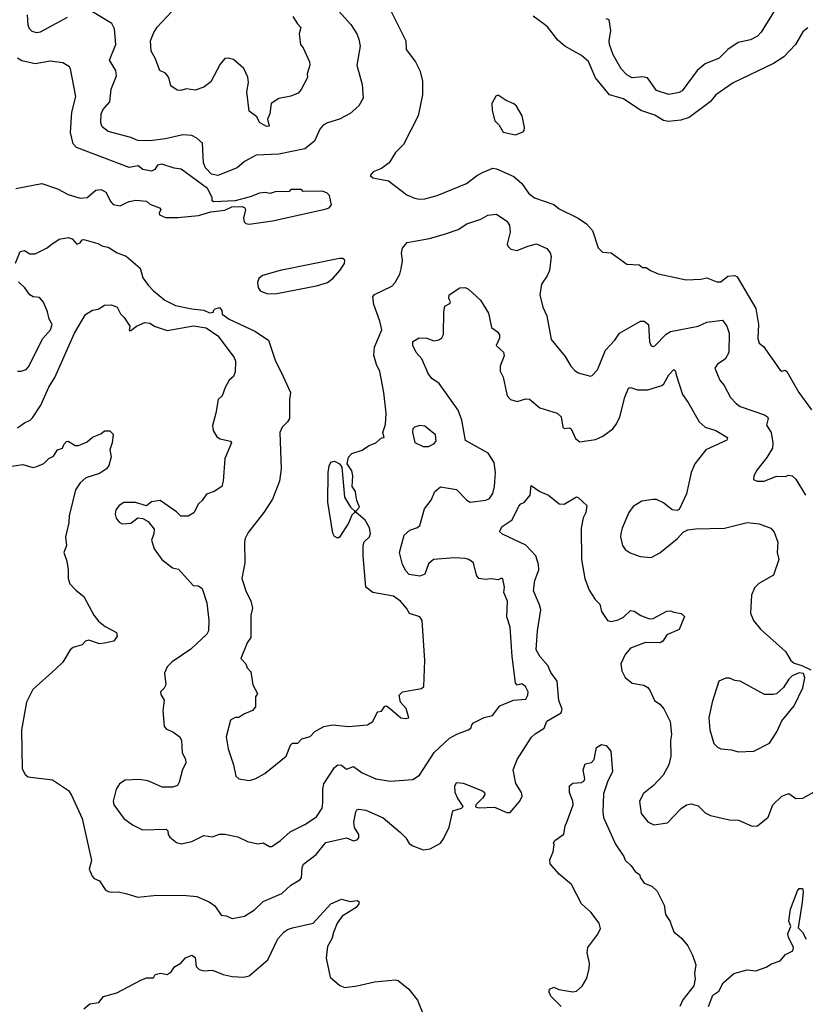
# Model space of a CAD drawing. Extents: x 1678759 to 1859541, y 384609 to 522867.
# Tile 125 of 256: x 1783397 to 1787910, y 434399 to 440057. Entities that reach past the tile are written whole.
import ezdxf

# ---------------------------------------------------------------- set-up
doc = ezdxf.new("R2010")
doc.units = 0

msp = doc.modelspace()

# ---------------------------------------------------------------- linework, layer by layer
at = {"layer": '0CON20XD'}
for points in [[(1785194.3, 440145), (1785298.3, 440028.3), (1785332.9, 439975), (1785344.4, 439945), (1785353.3, 439905), (1785334.4, 439795), (1785363.8, 439685), (1785370.8, 439605), (1785345, 439560.8), (1785295, 439517.1), (1785235, 439484.3), (1785165, 439464), (1785139.7, 439450.3), (1785121.7, 439428.3), (1785091.2, 439358.8), (1785035.3, 439314.7), (1784885, 439284.2), (1784755, 439278.1), (1784687.9, 439242.1), (1784645.7, 439205), (1784535, 439161.2), (1784499, 439169), (1784464.6, 439205), (1784452, 439235), (1784447.1, 439347.1), (1784415.5, 439375.5), (1784385, 439391.9), (1784335, 439395.6), (1784235, 439372.3), (1784145, 439360.9), (1784075, 439362.3), (1784035, 439380), (1783905, 439414.4), (1783871.4, 439441.4), (1783863.7, 439463.7), (1783864.6, 439515), (1783875, 439539.4), (1783914.4, 439585), (1783922.4, 439657.6), (1783952.5, 439735), (1783948.6, 439765), (1783912.5, 439825), (1783950, 439915), (1783940.8, 440005), (1783925.8, 440035), (1783815, 440102.5)], [(1784966, 440075), (1784992.1, 440032.1), (1785012, 440012), (1785003.1, 439975), (1785009.2, 439915), (1785025.7, 439895), (1785060.8, 439815), (1785064, 439795), (1785048.8, 439745), (1785050, 439725), (1785014, 439655), (1784996, 439635), (1784955, 439617.5), (1784885, 439603.6), (1784841.4, 439575), (1784834.1, 439515.9), (1784821.2, 439485), (1784830, 439445), (1784815, 439443.8), (1784775, 439466.2), (1784758.5, 439498.5), (1784715, 439531.2), (1784701.9, 439641.9), (1784710.9, 439695), (1784707, 439727), (1784685.3, 439775.3), (1784625, 439827.3), (1784595, 439836.5), (1784575, 439832.9), (1784549.5, 439800.5), (1784495, 439700), (1784455, 439668.6), (1784405, 439650.8), (1784355, 439660), (1784320.5, 439649.5), (1784302.3, 439652.3), (1784265, 439677.5), (1784253.3, 439725), (1784235, 439750), (1784201.2, 439765), (1784176, 439835), (1784152.2, 439875), (1784147.8, 439935), (1784167.1, 439982.9), (1784186.9, 440013.1), (1784268.7, 440101.3)], [(1785525.8, 440115), (1785615.8, 439935), (1785616.1, 439886.1), (1785670, 439815), (1785695.4, 439765.4), (1785710.5, 439705), (1785710.4, 439625), (1785685, 439503.3), (1785600.9, 439339.1), (1785556.6, 439293.4), (1785518.6, 439235), (1785475, 439201.9), (1785427.7, 439182.3), (1785410.7, 439160.7), (1785425, 439148.8), (1785515, 439130), (1785620, 439050), (1785665, 439030.5), (1785694.4, 439025.6), (1785725, 439026.7), (1785795, 439045.6), (1785964, 439116), (1786020.6, 439159.4), (1786055, 439177.9), (1786115, 439202.5), (1786135, 439199.5), (1786235, 439155.7), (1786281.4, 439115), (1786320.3, 439060.3), (1786353.4, 439033.4), (1786465, 438994.3), (1786495, 438970), (1786605.9, 438915.9), (1786653, 438883), (1786687.5, 438845), (1786720, 438745), (1786745, 438720), (1786795, 438717.5), (1786885, 438652.5), (1786955, 438647.5), (1786975, 438632.5), (1786995, 438632.5), (1787020, 438615), (1787065, 438596.7), (1787225, 438561.2), (1787310, 438565), (1787345, 438573.3), (1787400.7, 438550.7), (1787425, 438550), (1787465, 438582.5), (1787505, 438586.7), (1787518.8, 438578.8), (1787626.4, 438396.4), (1787640.6, 438305), (1787638, 438225), (1787645, 438197.5), (1787669.1, 438179.1), (1787765, 438043.3), (1787775, 438037.5), (1787795, 438043.3), (1787803.3, 438035), (1787872, 437915), (1787945, 437813.8)], [(1787730, 440105), (1787655.5, 439984.5), (1787635, 439962), (1787595, 439940.6), (1787524.7, 439925.3), (1787465, 439885.7), (1787414.3, 439835), (1787335, 439803.3), (1787288.1, 439765), (1787202.7, 439647.3), (1787185, 439638.5), (1787125, 439627.5), (1787055, 439649.4), (1787002.8, 439722.8), (1786975, 439728.9), (1786915, 439721.8), (1786885, 439740.5), (1786851.5, 439775), (1786806.4, 439855), (1786785.5, 439915), (1786783.1, 439935), (1786792.9, 439995), (1786782.5, 440055), (1786765, 440061.2)], [(1783670.5, 440069.5), (1783515.3, 439984.7), (1783495, 439981.8), (1783468.5, 439988.5), (1783453.8, 440003.8), (1783446.4, 440025), (1783441.8, 440085)], [(1787925, 440010), (1787895, 439986.2), (1787854.3, 439915), (1787787.3, 439842.7), (1787727.5, 439805), (1787495, 439693.3), (1787395.9, 439624.1), (1787363.1, 439585), (1787242.9, 439495), (1787195, 439479.1), (1787121.1, 439471.1), (1787095, 439477.1), (1787045, 439508.5), (1786964.8, 439534.8), (1786865, 439601.2), (1786784.4, 439625), (1786705, 439722.9), (1786665, 439815.5), (1786625, 439850), (1786527.8, 439905), (1786488.8, 439938.8), (1786428.9, 440015), (1786404.8, 440034.8), (1786347, 440077)], [(1783375.7, 439085.7), (1783524.5, 439115.5), (1783615, 439085.6), (1783675, 439052.2), (1783745, 439031.5), (1783785, 439035.5), (1783835, 439077.6), (1783865, 439080.3), (1783890.9, 439065), (1783919.6, 439009.6), (1783934.7, 438994.7), (1783975, 438986.7), (1784000.5, 438999.5), (1784025, 439012.7), (1784065, 439020), (1784125, 439013.3), (1784145, 438997.5), (1784200, 438975), (1784207.5, 438965), (1784197.5, 438945), (1784200, 438935), (1784235, 438920.8), (1784305, 438920), (1784425, 438931.5), (1784495, 438952.5), (1784575, 438962.9), (1784615, 438981.4), (1784673.3, 438983.3), (1784687.6, 438977.6), (1784694.2, 438965), (1784683.2, 438916.8), (1784686.5, 438895), (1784695.3, 438885.3), (1784715, 438881.8), (1784848.4, 438901.6), (1785152.4, 438967.6), (1785174.1, 438975.9), (1785187.9, 438992.1), (1785176.9, 439046.9), (1785161.4, 439061.4), (1785135, 439072.2), (1785025, 439070), (1785015, 439080), (1784955, 439080), (1784945, 439070), (1784865, 439067.1), (1784835, 439058), (1784805, 439063.3), (1784775, 439060), (1784721.7, 439038.3), (1784635, 439016.2), (1784510.7, 439010.7), (1784502.5, 439015), (1784502.5, 439035), (1784476.4, 439086.4), (1784325, 439197.1), (1784285, 439203.1), (1784214.4, 439225.6), (1784189.3, 439220.7), (1784172.5, 439195), (1784155, 439186.7), (1784105, 439196.7), (1784077.1, 439217.1), (1784025, 439208.2), (1783722.7, 439322.7), (1783703.8, 439343.8), (1783688.9, 439408.9), (1783695.6, 439525), (1783718.8, 439615), (1783689.2, 439775), (1783684, 439785), (1783645, 439809.2), (1783571.5, 439818.5), (1783485, 439803.6), (1783410.1, 439820.1), (1783384.4, 439835)], [(1786245, 439394.2), (1786288.3, 439411.7), (1786295, 439420), (1786297.7, 439437.7), (1786283.8, 439505), (1786250.5, 439560.5), (1786235, 439573.8), (1786191.7, 439591.7), (1786145, 439622.5), (1786133, 439617), (1786108.8, 439575), (1786111.2, 439535), (1786126.2, 439475), (1786150.5, 439450.5), (1786175, 439410), (1786245, 439394.2)], [(1783373.2, 438656.8), (1783400, 438725), (1783425, 438730), (1783455, 438712), (1783485, 438712), (1783554.4, 438745.6), (1783576.4, 438763.6), (1783623.8, 438796.2), (1783675, 438804.4), (1783697.7, 438797.7), (1783725, 438767.1), (1783745, 438774.2), (1783755, 438792.5), (1783765, 438793.3), (1783845, 438770), (1783875, 438754.3), (1783905, 438749.4), (1783956.4, 438716.4), (1784008.7, 438698.7), (1784088.3, 438628.3), (1784105, 438574), (1784135, 438531.4), (1784165, 438498.6), (1784231.2, 438445), (1784292.5, 438415), (1784385, 438394.4), (1784455, 438387.5), (1784487, 438373), (1784510, 438375), (1784510, 438385), (1784520, 438395), (1784545, 438402.5), (1784557.5, 438385), (1784560, 438365), (1784600.8, 438335), (1784747.4, 438267.4), (1784826.9, 438215), (1784866.9, 438095), (1784899.5, 438030.5), (1784952.9, 437915), (1784946.6, 437873.4), (1784946.2, 437765), (1784935.5, 437745), (1784905.6, 437715), (1784891.9, 437685), (1784898.6, 437475), (1784890, 437405), (1784848.6, 437301.4), (1784798.6, 437225), (1784710.2, 437109.8), (1784692.5, 437075), (1784689.2, 437055), (1784689.4, 436935), (1784673.6, 436845), (1784698, 436768), (1784725, 436716.2), (1784733.5, 436675), (1784725.6, 436635), (1784723.8, 436506.2), (1784704.2, 436475), (1784667.5, 436385), (1784696.7, 436355), (1784703, 436333), (1784725, 436310), (1784736.2, 436235), (1784762.5, 436185), (1784752.5, 436165), (1784751.7, 436108.3), (1784735, 436087.5), (1784685, 436066.7), (1784655, 436046.7), (1784635, 436046.7), (1784608.3, 436031.7), (1784582.9, 435935), (1784593.9, 435866.1), (1784625.8, 435775), (1784639.5, 435709.5), (1784655, 435693.8), (1784715, 435684.6), (1784750, 435695), (1784805, 435725.5), (1784927.5, 435825), (1784953, 435887), (1784965, 435900), (1784995, 435900), (1785017.5, 435925), (1785065, 435936.7), (1785093.2, 435966.8), (1785145, 435994.3), (1785194.5, 436005.5), (1785285, 435995.5), (1785395, 436005.3), (1785426.5, 436023.5), (1785447.7, 436072.3), (1785455, 436080), (1785475, 436082.5), (1785495, 436112.5), (1785505, 436113.8), (1785529.2, 436095), (1785586.2, 436045), (1785615, 436040), (1785632.5, 436045), (1785617.7, 436097.7), (1785583.8, 436135), (1785576.7, 436175), (1785596.7, 436195), (1785705, 436213.8), (1785718.5, 436225), (1785723.5, 436375), (1785708.2, 436605), (1785694.6, 436624.6), (1785636.2, 436645), (1785619.2, 436675), (1785584.2, 436715), (1785545, 436743.1), (1785425.5, 436765.5), (1785386.2, 436795), (1785369.7, 436975), (1785370.8, 437035), (1785375, 437055.6), (1785407.1, 437085), (1785412.8, 437105), (1785405.8, 437135.8), (1785381.3, 437181.3), (1785330, 437225), (1785330, 437235), (1785348.8, 437255), (1785333.6, 437293.6), (1785328, 437328), (1785325.3, 437345), (1785307.1, 437375), (1785310.6, 437435), (1785305.8, 437464.2), (1785278.8, 437505), (1785285, 437543.3), (1785305, 437562.9), (1785365, 437583.1), (1785401.5, 437608.5), (1785442, 437625), (1785475, 437653.3), (1785490, 437655), (1785482.5, 437685), (1785498.8, 437731.2), (1785501.2, 437795), (1785488, 437915), (1785465.6, 438035), (1785445.7, 438075), (1785431.7, 438128.3), (1785436, 438175), (1785476.5, 438275), (1785465.7, 438325), (1785430.6, 438420.6), (1785425.5, 438464.5), (1785435, 438477.1), (1785534.4, 438525.6), (1785554.5, 438545.5), (1785580.6, 438595), (1785588.9, 438625), (1785596.4, 438673.6), (1785590.6, 438715), (1785595.8, 438744.2), (1785623, 438777), (1785665, 438784.3), (1785751.4, 438798.6), (1785843.1, 438826.9), (1785915, 438851.9), (1785965, 438882.9), (1786045, 438911.1), (1786086.8, 438933.2), (1786135, 438939.4), (1786195, 438898.1), (1786210.5, 438875), (1786214.6, 438835.4), (1786197.3, 438767.3), (1786202.4, 438752.4), (1786217.9, 438737.9), (1786255, 438730.6), (1786315, 438755.6), (1786365, 438768.1), (1786425, 438742.5), (1786445, 438716.2), (1786449.4, 438695), (1786439.5, 438615), (1786427.7, 438585), (1786393.8, 438536.2), (1786385.4, 438475), (1786401.9, 438405), (1786424.4, 438355), (1786449.1, 438219.1), (1786530.5, 438120.5), (1786563.3, 438065), (1786585, 438040), (1786605, 438027.5), (1786675, 438008), (1786685, 438011.2), (1786715.5, 438045), (1786763, 438157), (1786815, 438214.3), (1786842.2, 438255), (1786962.5, 438325), (1786985, 438324), (1787010, 438305), (1787014.3, 438205), (1787025, 438183.3), (1787035, 438178), (1787045, 438182), (1787109.8, 438250.2), (1787135, 438264.5), (1787295, 438294.6), (1787345, 438317.9), (1787435, 438329.2), (1787458.1, 438295), (1787471.5, 438255), (1787470, 438145), (1787450, 438105), (1787405, 438078), (1787389.2, 438055), (1787419.2, 437985), (1787442.9, 437955), (1787480, 437885), (1787511.7, 437851.7), (1787535, 437834.4), (1787675, 437786.9), (1787693.2, 437775), (1787697.3, 437765), (1787686.4, 437726.4), (1787714.4, 437685), (1787724.2, 437625), (1787720.8, 437595), (1787688.8, 437541.2), (1787631.7, 437468.3), (1787613.3, 437435), (1787612.5, 437415), (1787634.1, 437404.1), (1787674.4, 437404.4), (1787745, 437432.9), (1787795, 437432.5), (1787815, 437440), (1787835, 437436.2), (1787855, 437415.8), (1787910, 437325)], [(1784820.4, 438480.4), (1784875, 438483.7), (1785101.8, 438528.2), (1785165, 438546.7), (1785198.3, 438571.7), (1785236.4, 438615), (1785262.5, 438655), (1785265.3, 438675.3), (1785253.6, 438683.6), (1785233.6, 438683.6), (1784893.7, 438616.3), (1784792.7, 438587.3), (1784770.9, 438569.1), (1784763.5, 438546.5), (1784767.6, 438517.6), (1784778.9, 438498.9), (1784820.4, 438480.4)], [(1783385, 438037.5), (1783405, 438036.7), (1783435, 438046.7), (1783448.3, 438061.7), (1783530.5, 438225), (1783574.4, 438275), (1783583.5, 438305), (1783565.4, 438335.4), (1783557.4, 438377.4), (1783533.4, 438433.4), (1783510, 438460), (1783475, 438464.2), (1783455, 438475.8), (1783426.2, 438516.2), (1783390, 438550)], [(1783385, 437711.4), (1783425, 437740), (1783458, 437755), (1783471.2, 437768.8), (1783518.3, 437841.7), (1783565.3, 437944.7), (1783599.2, 438000.8), (1783711.1, 438255), (1783775, 438363.3), (1783815, 438387.5), (1783847.7, 438392.3), (1783885, 438416.2), (1783925, 438418.8), (1783956.2, 438405), (1783975.7, 438365.7), (1783996.7, 438345), (1784030, 438295), (1784025, 438270), (1784035, 438270), (1784067.5, 438295), (1784115, 438316.2), (1784145, 438312.5), (1784175, 438294), (1784245, 438271.4), (1784395, 438298), (1784468, 438285), (1784535, 438240), (1784628.1, 438115), (1784636.7, 438095), (1784635, 438032.5), (1784625, 438006.2), (1784601.2, 437985), (1784577.3, 437942.7), (1784560, 437895), (1784536.7, 437875), (1784524.3, 437795), (1784503.8, 437725), (1784507.5, 437695), (1784530.3, 437660.3), (1784547.8, 437647.8), (1784607.5, 437635), (1784613.3, 437625), (1784575.7, 437535), (1784565.8, 437405), (1784558, 437375), (1784515, 437346), (1784470.6, 437329.4), (1784445, 437293.3), (1784423.3, 437275), (1784397.3, 437222.7), (1784365, 437203.3), (1784323, 437203), (1784298.3, 437228.3), (1784203.6, 437293.6), (1784154.1, 437285.9), (1784125, 437263.3), (1784062, 437282), (1783995, 437281.4), (1783967.5, 437265), (1783950.2, 437239.8), (1783945.6, 437215), (1783952, 437192), (1783969.1, 437169.1), (1783985, 437160), (1784035, 437164), (1784076.4, 437193.6), (1784105, 437190), (1784135, 437173.3), (1784169.3, 437129.3), (1784168.3, 437101.7), (1784153.8, 437066.2), (1784168.8, 437015), (1784213.3, 436955), (1784275, 436906.7), (1784308.8, 436898.8), (1784393.3, 436805), (1784425, 436804), (1784445, 436788), (1784471.4, 436705), (1784484.3, 436605), (1784482.5, 436545), (1784472, 436525), (1784380.3, 436439.7), (1784273.7, 436366.3), (1784245, 436338.8), (1784229.5, 436300.5), (1784236.4, 436233.6), (1784227.5, 436215), (1784206.7, 436195), (1784208.3, 436178.3), (1784226.2, 436146.2), (1784220, 436085), (1784226.7, 435995), (1784239.5, 435979.5), (1784277.5, 435965), (1784316.2, 435935), (1784325.8, 435915), (1784330, 435845), (1784350, 435805), (1784350.8, 435785), (1784333, 435747), (1784313.8, 435675), (1784304.1, 435655.9), (1784275, 435645.8), (1784215, 435646.2), (1784157, 435673), (1784133, 435683), (1784085, 435690), (1784003.1, 435686.9), (1783971.2, 435665), (1783952, 435635), (1783933.7, 435566.3), (1783936.9, 435545), (1783995, 435466), (1784045, 435430.8), (1784101.8, 435401.8), (1784237.5, 435405), (1784248.8, 435395), (1784250, 435375), (1784258.8, 435358.8), (1784298.7, 435328.7), (1784325, 435320.6), (1784385, 435334), (1784455, 435369.2), (1784505, 435361.2), (1784545, 435375.7), (1784575, 435375.7), (1784650.5, 435360.5), (1784705, 435333.3), (1784765, 435321.2), (1784795.9, 435325.9), (1784832.5, 435305), (1784845, 435306), (1784895, 435340), (1784950.8, 435389.2), (1785035, 435432.5), (1785101.2, 435475), (1785134.3, 435525.7), (1785138.3, 435558.3), (1785137.9, 435635), (1785143.6, 435665), (1785205, 435759.4), (1785225, 435774.4), (1785245, 435773.3), (1785275, 435750.6), (1785315, 435764.4), (1785365, 435728.9), (1785442.5, 435695), (1785525, 435681.1), (1785655, 435690.6), (1785694.4, 435715), (1785777.1, 435845), (1785865, 435927.3), (1785908.6, 435951.4), (1785973.8, 435975), (1785988.8, 435985), (1785993.8, 436005), (1786004.5, 436015.5), (1786065, 436045.8), (1786112.1, 436057.9), (1786155.8, 436114.2), (1786233, 436147), (1786305, 436152.5), (1786316.7, 436175), (1786317.5, 436195), (1786302.5, 436225), (1786280.7, 436240.7), (1786255, 436232.5), (1786246, 436246), (1786226.4, 436396.4), (1786214.6, 436565), (1786195.6, 436625), (1786198.6, 436715), (1786178.8, 436765), (1786181.2, 436795), (1786173, 436843), (1786165, 436846.7), (1786145, 436838), (1786105, 436843.3), (1786071.2, 436838.8), (1786035, 436845.8), (1786020.9, 436865), (1786003.6, 436935), (1785977.1, 436955), (1785955, 436960), (1785895, 436964.7), (1785773.3, 436955), (1785745, 436930), (1785725, 436870.8), (1785695, 436858.9), (1785635, 436868.1), (1785615, 436889.2), (1785595.6, 436925), (1785579.6, 436995), (1785606.4, 437093.6), (1785637.6, 437122.4), (1785682.2, 437137.8), (1785695, 437149.5), (1785722.8, 437245), (1785761.5, 437295), (1785781.9, 437345), (1785815, 437372.3), (1785906.8, 437356.8), (1785965, 437295.5), (1785985, 437284.5), (1786073.8, 437296.2), (1786095, 437305.7), (1786115.3, 437334.7), (1786124.6, 437375), (1786130.9, 437455), (1786122.4, 437512.4), (1786088.2, 437565), (1785958.6, 437638.6), (1785937.6, 437755), (1785915, 437812.1), (1785806.3, 437966.3), (1785765, 437994.4), (1785742.9, 438022.9), (1785707.3, 438107.3), (1785674.3, 438145), (1785654.4, 438185), (1785655, 438207.5), (1785692.5, 438227.5), (1785735, 438226.9), (1785775, 438211.2), (1785805, 438216.7), (1785821.7, 438228.3), (1785831.7, 438248.3), (1785832.7, 438377.3), (1785838.8, 438411.2), (1785868.8, 438425), (1785871.2, 438435), (1785861.2, 438455), (1785863.8, 438475), (1785925, 438516.7), (1785955, 438517.5), (1785975, 438508.8), (1786043.8, 438445), (1786089.7, 438369.7), (1786107.3, 438287.3), (1786142.1, 438262.1), (1786154, 438245), (1786154.1, 438225.9), (1786133.8, 438185), (1786175.6, 438145.6), (1786180.6, 438125), (1786156.7, 438065), (1786157, 438037), (1786175, 438002.5), (1786197.1, 437895), (1786216.2, 437875), (1786255, 437862.5), (1786305, 437878), (1786325, 437876.7), (1786385.8, 437825.8), (1786485, 437795.7), (1786507.1, 437775), (1786516.2, 437715), (1786525, 437708), (1786555, 437712), (1786565, 437706.2), (1786589.1, 437649.1), (1786615, 437630.8), (1786705, 437644.4), (1786747.4, 437662.6), (1786805, 437705.5), (1786825.3, 437734.7)], [(1786825.3, 437734.7), (1786844.7, 437775.3), (1786872.3, 437887.7), (1786895, 437938.8), (1786905, 437944), (1786945, 437929.5), (1787005, 437929.6), (1787085, 437953.9), (1787096.2, 437963.8), (1787125, 438015.5), (1787155, 438047.1), (1787165, 438037.5), (1787167.5, 438015), (1787205, 437903.3), (1787237.4, 437857.4), (1787299.4, 437745), (1787335, 437715.7), (1787395, 437696.4), (1787462.5, 437655), (1787458.8, 437641.2), (1787338.8, 437585), (1787274.4, 437505), (1787254.6, 437455.4), (1787228.1, 437331.9), (1787185, 437242), (1787174.3, 437235.7), (1787145, 437240.6), (1787095, 437280.5), (1787055, 437298.9), (1787035, 437299.5), (1786970.9, 437289.1), (1786920.6, 437259.4), (1786895.7, 437225), (1786857.1, 437135), (1786850, 437105), (1786848.6, 437085), (1786859.2, 437035), (1786875, 437011.2), (1786903.7, 436993.7), (1786962, 436972), (1787025, 436965.6), (1787075, 436992.2), (1787175.3, 437074.7), (1787208.7, 437111.3), (1787234.2, 437125.8), (1787278.3, 437131.7), (1787445, 437134.4), (1787575, 437167.1), (1787645, 437158.8), (1787712.5, 437135), (1787731.4, 437111.4), (1787751.5, 437055), (1787748.1, 436995), (1787758.1, 436955), (1787726.9, 436865), (1787643.2, 436816.8), (1787617.6, 436792.4), (1787600.6, 436749.4), (1787595.4, 436645.4), (1787611.9, 436605), (1787652.9, 436555), (1787795.4, 436425.4), (1787826, 436375), (1787845, 436358), (1787890, 436345), (1787940.7, 436320.7)], [(1785745, 437604.6), (1785775, 437620), (1785788.7, 437635), (1785785, 437672), (1785725, 437721.3), (1785695, 437725.3), (1785664.1, 437715.9), (1785655.5, 437705), (1785653.8, 437686.2), (1785667.1, 437627.1), (1785715, 437604.6), (1785745, 437604.6)], [(1783325, 437486.2), (1783415, 437500), (1783473, 437483), (1783495, 437489.4), (1783535, 437506.9), (1783564.5, 437535.5), (1783590.8, 437549.2), (1783613.3, 437585), (1783643.3, 437595), (1783650, 437615), (1783665, 437633.3), (1783675, 437633.8), (1783715, 437609.2), (1783735, 437610), (1783785, 437631.4), (1783815, 437657.5), (1783862.7, 437677.3), (1783885, 437693.8), (1783915, 437693.3), (1783933.3, 437675), (1783928, 437625), (1783914.3, 437585.7), (1783919.2, 437565), (1783922, 437545), (1783910, 437495), (1783896, 437475), (1783855, 437448.6), (1783776.9, 437423.1), (1783744.2, 437395), (1783716.9, 437355), (1783681.1, 437205), (1783680, 437165), (1783660, 437085), (1783666.2, 437035), (1783650, 436995), (1783667.1, 436945), (1783676.4, 436895), (1783674.5, 436845), (1783685.7, 436815), (1783718.6, 436778.6), (1783765, 436741.4), (1783822.5, 436635), (1783849.8, 436599.8), (1783888.9, 436568.9), (1783952.5, 436535), (1783957.5, 436515), (1783937.5, 436485), (1783885, 436473.3), (1783855, 436470), (1783795, 436491.4), (1783775, 436485.7), (1783755, 436464), (1783705, 436448), (1783686.7, 436435), (1783644, 436365), (1783605, 436325.6)], [(1785225, 437077.5), (1785205, 437087.5), (1785195, 437106.7), (1785167.8, 437285), (1785168.8, 437455), (1785175, 437492.5), (1785185, 437513.3), (1785205, 437520), (1785233.9, 437503.9), (1785246.7, 437485), (1785263.2, 437313.2), (1785296.7, 437255), (1785320, 437235), (1785320, 437225), (1785305, 437210), (1785285, 437164), (1785235, 437082.5), (1785225, 437077.5)], [(1783605, 436325.6), (1783472.8, 436207.2), (1783436.5, 436135), (1783408.1, 435975), (1783412.1, 435752.1), (1783428.8, 435718.8), (1783445.3, 435705.3), (1783585, 435688.9), (1783676.8, 435626.8), (1783695, 435600), (1783755, 435466), (1783810, 435225), (1783796, 435175), (1783814, 435135), (1783825, 435121.2), (1783855, 435108.8), (1783888.9, 435058.9), (1783905, 435047.5), (1783925, 435042.5), (1783965, 435045.8), (1784013.1, 435033.1), (1784075.6, 435014.4), (1784185, 435025.5), (1784355, 435024.4), (1784415, 435018.6), (1784485, 434987.1), (1784518.8, 434965), (1784555, 434910), (1784583.6, 434906.4), (1784617.7, 434892.3), (1784687.5, 434905), (1784745, 434940.6), (1784795, 434990), (1784902.9, 435035), (1784955, 435082.5), (1785007, 435113), (1785015.6, 435125), (1785020, 435185), (1785027, 435203), (1785100.4, 435259.6), (1785155, 435327.5), (1785275, 435356), (1785315, 435338.8), (1785336, 435344), (1785344.2, 435355.8), (1785345.6, 435375), (1785321.1, 435415), (1785315.5, 435445), (1785327.1, 435505), (1785333.6, 435516.4), (1785345, 435520), (1785385, 435514.5), (1785485, 435469.4), (1785585.4, 435385.4), (1785615.8, 435355), (1785635, 435323.3), (1785655, 435308.8), (1785715, 435286), (1785755, 435291.2), (1785813.3, 435325), (1785831.2, 435348.8), (1785863.4, 435416.6), (1785885, 435511.2), (1785935, 435526.5), (1785943.5, 435535), (1785911.2, 435585), (1785899.4, 435615), (1785897.5, 435652.5), (1785906.4, 435673.6), (1785945, 435668.8), (1786055.9, 435625.9), (1786067.5, 435615), (1786068.8, 435605), (1786058, 435585), (1786017.1, 435545), (1786015, 435533.1), (1786035, 435528.2), (1786125, 435531.2), (1786195, 435501.2), (1786215, 435500), (1786270, 435565), (1786282.5, 435595), (1786279.2, 435615), (1786247.1, 435667.1), (1786230.8, 435745), (1786255.4, 435804.6), (1786337, 435933), (1786357.2, 435952.8), (1786410, 435985), (1786425.8, 436025), (1786506.6, 436073.4), (1786513.5, 436095), (1786493.5, 436145), (1786484, 436255), (1786448.8, 436305), (1786430, 436345), (1786386.2, 436396.2), (1786364.1, 436435), (1786370.8, 436545), (1786390, 436665), (1786383.8, 436695), (1786348.9, 436775), (1786355.9, 436834.1), (1786379.1, 436895), (1786376.9, 436925), (1786361.5, 436975), (1786305, 437037.5), (1786170.3, 437100.3), (1786153.8, 437115), (1786168.8, 437145), (1786225, 437182.5), (1786265, 437261.2), (1786275, 437273.8), (1786295, 437282.5), (1786330, 437325), (1786335, 437380), (1786385, 437346.2), (1786435, 437324), (1786495, 437274.2), (1786525, 437273.1), (1786595, 437314.2), (1786605, 437310), (1786655.3, 437265), (1786650, 437225), (1786634.5, 437195), (1786621.5, 437135), (1786624.5, 436955), (1786642.9, 436845), (1786667.6, 436777.6), (1786701.9, 436725), (1786728.7, 436698.7), (1786738.8, 436655), (1786774, 436605), (1786795, 436598), (1786835, 436608), (1786865, 436624.2), (1786905, 436660.8), (1786926.8, 436656.8), (1786965, 436632), (1787015, 436612.9), (1787035, 436615.8), (1787115, 436657.5), (1787135, 436660), (1787155, 436652.5), (1787197.5, 436645), (1787216.7, 436626.7), (1787185, 436552.5), (1787115, 436522.5), (1787091.4, 436485), (1787076.7, 436475), (1786992.2, 436477.8), (1786905, 436444.2), (1786875, 436408), (1786850, 436355), (1786855.8, 436315), (1786875, 436276.2), (1786914.6, 436244.6), (1786982.4, 436232.4), (1787005, 436218.8), (1787019.5, 436199.5), (1787043.3, 436145), (1787075, 436123.8), (1787096.6, 436096.6), (1787133.2, 436023.2), (1787141.7, 435948.3), (1787135.7, 435914.3), (1787136.5, 435825), (1787125.5, 435775), (1787093.3, 435715), (1787036.9, 435655), (1786980.4, 435609.6), (1786958.1, 435565), (1786967.5, 435495), (1787005, 435447.5), (1787039.7, 435429.7), (1787118.8, 435441.2), (1787195.9, 435524.1), (1787227.5, 435545), (1787255, 435550.8), (1787295, 435539.2), (1787335, 435499.2), (1787365, 435484.4), (1787475, 435459.4), (1787526.6, 435456.6), (1787605, 435422), (1787635, 435424), (1787695.5, 435474.5), (1787723.3, 435545), (1787775, 435594.4), (1787815, 435610), (1787855, 435582), (1787895, 435582.5), (1787960.7, 435619.3)], [(1787525, 435848.8), (1787615, 435853.8), (1787705, 435900), (1787745.7, 435964.3), (1787775, 436026.7), (1787845, 436113.3), (1787895, 436217.5), (1787907.5, 436275), (1787899.2, 436299.2), (1787875, 436302.5), (1787835, 436285.8), (1787815, 436266.2), (1787785, 436218.8), (1787745, 436183.3), (1787725, 436178.8), (1787675, 436178), (1787536.3, 436256.3), (1787505, 436259.6), (1787475, 436272.2), (1787452.7, 436272.7), (1787414, 436255), (1787374.3, 436135.7), (1787355.8, 436045), (1787360.8, 435975), (1787385, 435897.5), (1787405, 435876.7), (1787425, 435866.2), (1787485, 435861.2), (1787525, 435848.8)], [(1786506.9, 434385), (1786448.8, 434445), (1786438.3, 434468.3), (1786440, 434485), (1786465, 434497.5), (1786494.2, 434484.2), (1786575, 434470.6), (1786595, 434474.4), (1786627.4, 434502.6), (1786655, 434548.8), (1786668.2, 434605), (1786670.5, 434635), (1786656.4, 434693.6), (1786661.1, 434725), (1786718.8, 434801.2), (1786733.5, 434835), (1786725.5, 434865), (1786678.7, 434928.7), (1786625, 434975.8), (1786566.9, 435086.9), (1786495, 435145.7), (1786444.4, 435205), (1786441.9, 435228.1), (1786461.2, 435275), (1786466.7, 435315), (1786463, 435327), (1786470.7, 435339.3), (1786523.6, 435376.4), (1786530, 435425), (1786540, 435445), (1786575.7, 435544.3), (1786574.3, 435565), (1786554.3, 435615), (1786556, 435654), (1786575, 435670), (1786625, 435672.5), (1786638.5, 435681.5), (1786642.9, 435695), (1786634.5, 435745), (1786645, 435781.2), (1786681.2, 435788.8), (1786697.5, 435805), (1786710, 435875), (1786738.3, 435891.7), (1786765, 435886.7), (1786792.3, 435852.3), (1786802.5, 435735), (1786775, 435682.5), (1786751.3, 435608.7), (1786746.2, 435505), (1786751.2, 435471.2), (1786819.7, 435319.7), (1786867.6, 435247.6), (1786875.9, 435225.9), (1786908.8, 435195), (1786932.3, 435162.3), (1786957.5, 435145), (1786963.3, 435125), (1786984.1, 435094.1), (1787028.3, 435078.3), (1787058.3, 435048.3), (1787098.8, 434968.8), (1787105.8, 434915), (1787134.2, 434875), (1787139.2, 434855), (1787154, 434815), (1787198.7, 434778.7), (1787235.8, 434735), (1787261.7, 434681.7), (1787280, 434625), (1787272.5, 434575), (1787277.5, 434545), (1787270, 434505), (1787206.9, 434425), (1787188.6, 434385)], [(1787354.2, 434385), (1787378.7, 434451.3), (1787412.5, 434475), (1787438.5, 434521.5), (1787500, 434575), (1787575, 434595.8), (1787625, 434590.6), (1787685, 434612.9), (1787715, 434630.8), (1787765, 434648.8), (1787796.2, 434685), (1787838.2, 434705), (1787842.5, 434725), (1787813.7, 434783.7), (1787810, 434805), (1787826.2, 434845), (1787815.4, 434875.4), (1787824.5, 434945), (1787865, 435050), (1787875, 435063.3), (1787893.3, 435063.3), (1787897.3, 435047.3), (1787892.2, 434985), (1787868.8, 434838.8), (1787893.2, 434813.2), (1787915, 434772)], [(1783765, 434372.5), (1783799.3, 434400.7), (1783850.7, 434409.3), (1783877.5, 434442.5), (1783955.6, 434464.4), (1784093.5, 434536.5), (1784125, 434550), (1784165, 434550), (1784175, 434570), (1784205, 434577.5), (1784245, 434570), (1784266.7, 434585), (1784286.1, 434613.9), (1784323.3, 434635), (1784350, 434665), (1784385, 434681.2), (1784405, 434667.5), (1784410, 434615), (1784428.3, 434598.3), (1784455, 434591.2), (1784505, 434594), (1784565, 434570), (1784618.3, 434558.3), (1784685, 434554.3), (1784715, 434562.5), (1784822.5, 434655), (1784879.6, 434775), (1784915, 434812.7), (1784935, 434827.5), (1784965, 434838.1), (1785083.3, 434865), (1785185, 434975.8), (1785245, 435003.3), (1785295, 434988.8), (1785335.6, 434995.6), (1785347.3, 434987.3), (1785345.8, 434975.8), (1785329.2, 434955), (1785249.1, 434905), (1785221.5, 434865), (1785200.3, 434810.3), (1785190.6, 434775), (1785165, 434730), (1785157.2, 434662.8), (1785181.1, 434555), (1785236.1, 434506.1), (1785265.5, 434495.5), (1785335, 434504.1), (1785435, 434527.2), (1785555, 434538.5), (1785571.2, 434535), (1785633.1, 434485), (1785681.8, 434421.8), (1785709.2, 434355)]]:
    msp.add_lwpolyline(points, dxfattribs=at)

doc.saveas('drawing.dxf')
